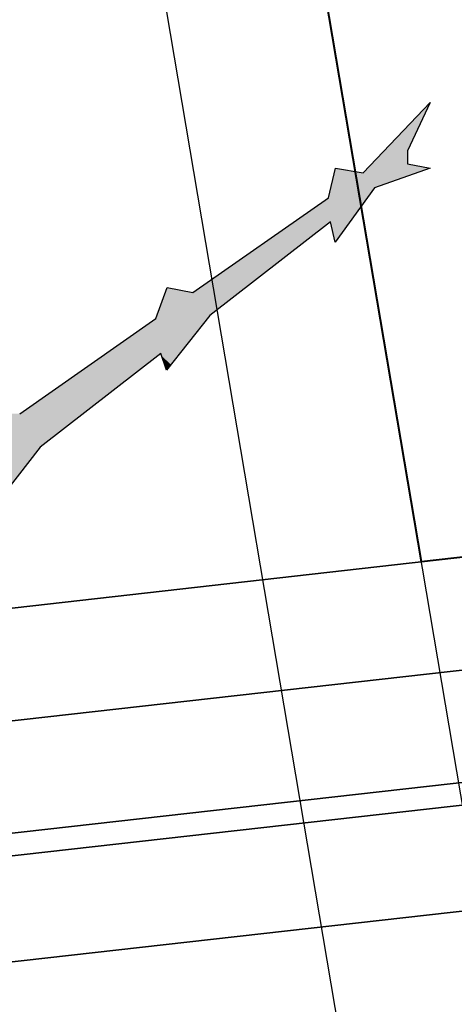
# Model space of a CAD drawing. Header units: millimetres. Extents: x 0 to 16721, y 217 to 10981.
# Tile 21 of 256: x 3853 to 3990, y 5622 to 5930. Entities that reach past the tile are written whole.
import ezdxf

# ---------------------------------------------------------------- set-up
doc = ezdxf.new("R2010")
doc.units = ezdxf.units.MM
doc.layers.add('PDF_PSS & TL', color=7, linetype='Continuous', true_color=0x7fffdf)
doc.layers.add('PDF_pss 1260', color=7, linetype='Continuous')

msp = doc.modelspace()

# ---------------------------------------------------------------- linework, layer by layer
at = {"layer": 'PDF_PSS & TL', "color": 1, "lineweight": 40}
msp.add_lwpolyline([(3305.77, 6856.9), (3520.58, 7074.31), (4287.44, 6313.57), (4073.93, 6094.46), (4280.03, 5927.99), (4391.01, 5959.57), (4512.13, 5917.47), (4722.79, 5999.73), (4726.16, 5845.47), (4359.57, 5803.63), (3979.19, 5760.48), (3946.05, 5956.32), (3935.4, 6019.09), (3928.12, 6061.97), (3915.9, 6134.36), (3903.56, 6207), (3891.86, 6275.1), (3840.14, 6326.82)], close=True, dxfattribs=at)
at = {"layer": 'PDF_PSS & TL', "color": 4, "lineweight": 25}
for points in [[(9262.65, 6315.86), (8844.45, 6274.14), (8448.22, 6232.69), (8038.35, 6192.01), (7660.05, 6154.32), (7202.62, 6107.54), (6840.83, 6069.07), (6469.42, 6033.08), (6129.33, 5997.99), (5712.05, 5954.97), (5350.26, 5914.95), (4896.33, 5864.79), (4567.93, 5827.36), (4205.36, 5786.03), (3794.45, 5739.64), (3375.48, 5692.47)], [(3375.48, 5692.47), (3794.45, 5739.64), (4205.36, 5786.03), (4567.93, 5827.36), (4896.33, 5864.79), (5350.26, 5914.95), (5712.05, 5954.97), (6129.33, 5997.99), (6469.42, 6033.08), (6840.83, 6069.07), (7202.62, 6107.54), (7660.05, 6154.32), (8038.35, 6192.01), (8448.22, 6232.69), (8844.45, 6274.14), (9262.65, 6315.86)], [(9266.28, 6281.03), (8848.09, 6239.31), (8451.73, 6197.86), (8041.86, 6157.18), (7663.56, 6119.49), (7206.25, 6072.71), (6844.46, 6034.25), (6472.92, 5998.38), (6132.96, 5963.16), (5715.68, 5920.15), (5354.02, 5880.12), (4900.22, 5829.96), (4571.96, 5792.53), (4209.39, 5751.21), (3798.34, 5704.81), (3379.5, 5657.77)], [(3379.5, 5657.77), (3798.34, 5704.81), (4209.39, 5751.21), (4571.96, 5792.53), (4900.22, 5829.96), (5354.02, 5880.12), (5715.68, 5920.15), (6132.96, 5963.16), (6472.92, 5998.38), (6844.46, 6034.25), (7206.25, 6072.71), (7663.56, 6119.49), (8041.86, 6157.18), (8451.73, 6197.86), (8848.09, 6239.31), (9266.28, 6281.03)], [(9269.78, 6246.2), (8851.59, 6204.48), (8455.23, 6163.03), (8045.36, 6122.35), (7667.06, 6084.67), (7209.88, 6037.88), (6847.96, 5999.42), (6476.42, 5963.55), (6136.47, 5928.46), (5719.44, 5885.32), (5357.91, 5845.42), (4904.11, 5795.26), (4575.85, 5757.83), (4213.28, 5716.51), (3802.23, 5670.11), (3383.39, 5622.94)], [(3383.39, 5622.94), (3802.23, 5670.11), (4213.28, 5716.51), (4575.85, 5757.83), (4904.11, 5795.26), (5357.91, 5845.42), (5719.44, 5885.32), (6136.47, 5928.46), (6476.42, 5963.55), (6847.96, 5999.42), (7209.88, 6037.88), (7667.06, 6084.67), (8045.36, 6122.35), (8455.23, 6163.03), (8851.59, 6204.48), (9269.78, 6246.2)]]:
    msp.add_lwpolyline(points, dxfattribs=at)
at = {"layer": 'PDF_PSS & TL', "color": 2, "lineweight": 25}
for points in [[(9270.43, 6239.18), (8852.37, 6197.47), (8456.01, 6156.14), (8046, 6115.34), (7667.84, 6077.78), (7210.53, 6030.87), (6848.61, 5992.53), (6477.07, 5956.53), (6137.24, 5921.45), (5720.22, 5878.43), (5358.69, 5838.41), (4904.89, 5788.24), (4576.62, 5750.82), (4214.05, 5709.49), (3803.01, 5663.1), (3384.17, 5616.05)], [(3384.17, 5616.05), (3803.01, 5663.1), (4214.05, 5709.49), (4576.62, 5750.82), (4904.89, 5788.24), (5358.69, 5838.41), (5720.22, 5878.43), (6137.24, 5921.45), (6477.07, 5956.53), (6848.61, 5992.53), (7210.53, 6030.87), (7667.84, 6077.78), (8046, 6115.34), (8456.01, 6156.14), (8852.37, 6197.47), (9270.43, 6239.18)], [(9273.8, 6206.43), (8855.61, 6164.59), (8459.38, 6123.26), (8049.25, 6082.46), (7671.08, 6044.9), (7214.04, 5998.12), (6851.98, 5959.65), (6480.32, 5923.65), (6140.62, 5888.57), (5723.73, 5845.55), (5362.32, 5805.66), (4908.52, 5755.49), (4580.39, 5718.07), (4217.82, 5676.74), (3806.65, 5630.35), (3387.81, 5583.17)], [(3387.81, 5583.17), (3806.65, 5630.35), (4217.82, 5676.74), (4580.39, 5718.07), (4908.52, 5755.49), (5362.32, 5805.66), (5723.73, 5845.55), (6140.62, 5888.57), (6480.32, 5923.65), (6851.98, 5959.65), (7214.04, 5998.12), (7671.08, 6044.9), (8049.25, 6082.46), (8459.38, 6123.26), (8855.61, 6164.59), (9273.8, 6206.43)]]:
    msp.add_lwpolyline(points, dxfattribs=at)
at = {"layer": 'PDF_PSS & TL', "color": 7, "lineweight": 25}
for points in [[(3961.02, 5882.21), (3981.95, 5904.17)], [(3981.95, 5904.17), (3974.8, 5889.1), (3974.8, 5885.07)], [(3950.11, 5874.41), (3952.32, 5883.64), (3961.02, 5882.21)], [(3981.95, 5883.64), (3964.53, 5877.53)], [(3974.8, 5885.07), (3981.95, 5883.64)], [(3964.53, 5877.53), (3952.19, 5860.51)], [(3907.61, 5844.78), (3950.11, 5874.41)], [(3950.76, 5866.87), (3912.94, 5837.63)], [(3952.19, 5860.51), (3950.76, 5866.87)], [(3853.42, 5806.83), (3896.04, 5836.59), (3899.55, 5846.34)], [(3899.55, 5846.34), (3907.61, 5844.78)], [(3912.94, 5837.63), (3899.42, 5820.48)], [(3897.6, 5825.68), (3859.79, 5796.44)], [(3899.42, 5820.48), (3897.6, 5825.68)], [(3859.79, 5796.44), (3845.36, 5777.85)]]:
    msp.add_lwpolyline(points, dxfattribs=at)
at = {"layer": 'PDF_PSS & TL', "transparency": 33554559}
for points in [[(3981.95, 5904.17), (3974.8, 5889.1), (3967.52, 5889.1)], [(3967.52, 5889.1), (3974.8, 5885.07), (3963.75, 5885.07)], [(3974.8, 5889.1), (3967.52, 5889.1), (3974.8, 5885.07)], [(3952.32, 5883.64), (3961.02, 5882.21), (3951.93, 5882.21)], [(3962.32, 5883.64), (3977.92, 5882.21), (3961.02, 5882.21)], [(3963.75, 5885.07), (3981.95, 5883.64), (3962.32, 5883.64)], [(3981.95, 5883.64), (3962.32, 5883.64), (3977.92, 5882.21)], [(3974.8, 5885.07), (3963.75, 5885.07), (3981.95, 5883.64)], [(3951.93, 5882.21), (3964.53, 5877.53), (3950.89, 5877.53)], [(3977.92, 5882.21), (3951.93, 5882.21), (3964.53, 5877.53)], [(3950.89, 5877.53), (3962.19, 5874.41), (3950.11, 5874.41)], [(3964.53, 5877.53), (3950.89, 5877.53), (3962.19, 5874.41)], [(3950.11, 5874.41), (3956.86, 5866.87), (3939.19, 5866.87)], [(3962.19, 5874.41), (3950.11, 5874.41), (3956.86, 5866.87)], [(3939.19, 5866.87), (3942.44, 5860.51), (3930.09, 5860.51)], [(3950.76, 5866.87), (3939.19, 5866.87), (3942.44, 5860.51)], [(3950.76, 5866.87), (3956.86, 5866.87), (3952.19, 5860.51)], [(3930.09, 5860.51), (3922.17, 5844.78), (3907.61, 5844.78)], [(3942.44, 5860.51), (3930.09, 5860.51), (3922.17, 5844.78)], [(3899.55, 5846.34), (3904.88, 5845.3), (3899.16, 5845.3)], [(3899.03, 5844.78), (3912.94, 5837.63), (3896.43, 5837.63)], [(3899.16, 5845.3), (3907.61, 5844.78), (3899.03, 5844.78)], [(3922.17, 5844.78), (3899.03, 5844.78), (3912.94, 5837.63)], [(3904.88, 5845.3), (3899.16, 5845.3), (3907.61, 5844.78)], [(3896.43, 5837.63), (3912.16, 5836.59), (3896.04, 5836.59)], [(3912.94, 5837.63), (3896.43, 5837.63), (3912.16, 5836.59)], [(3896.04, 5836.59), (3903.58, 5825.68), (3880.32, 5825.68)], [(3912.16, 5836.59), (3896.04, 5836.59), (3903.58, 5825.68)], [(3879.54, 5825.03), (3873.17, 5806.83), (3853.42, 5806.83)], [(3896.82, 5825.03), (3879.54, 5825.03), (3873.17, 5806.83)], [(3880.32, 5825.68), (3896.82, 5825.03), (3879.54, 5825.03)], [(3897.6, 5825.68), (3880.32, 5825.68), (3896.82, 5825.03)], [(3903.58, 5825.68), (3897.6, 5825.68), (3903.06, 5825.03)], [(3897.6, 5825.68), (3903.06, 5825.03), (3897.73, 5825.03)], [(3897.73, 5825.03), (3898.77, 5822.17), (3900.85, 5822.17)], [(3897.73, 5825.03), (3903.06, 5825.03), (3900.85, 5822.17)], [(3898.77, 5822.17), (3900.85, 5822.17), (3899.42, 5820.48)], [(3844.58, 5806.83), (3861.61, 5797.87), (3840.55, 5797.87)], [(3873.17, 5806.83), (3844.58, 5806.83), (3861.61, 5797.87)], [(3840.55, 5797.87), (3859.79, 5796.44), (3838.34, 5796.44)], [(3861.6, 5797.87), (3840.55, 5797.87), (3859.79, 5796.44)], [(3859.79, 5796.44), (3838.34, 5796.44), (3849.13, 5782.79)]]:
    msp.add_solid(points, dxfattribs=at)
at = {"layer": 'PDF_pss 1260', "lineweight": 25}
for points in [[(4487.62, 2757.08), (3892.04, 6275.32)], [(4438.23, 2748.77), (3842.78, 6267)]]:
    msp.add_lwpolyline(points, dxfattribs=at)

doc.saveas('drawing.dxf')
